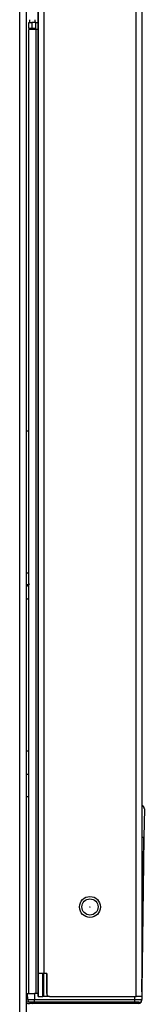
# Model space of a CAD drawing. Header units: millimetres. Extents: x 0 to 287, y 0 to 200.
# Tile 46 of 68: x 167.59 to 169.75, y 133.97 to 151.01. Entities that reach past the tile are written whole.
import ezdxf

# ---------------------------------------------------------------- set-up
doc = ezdxf.new("R2010")
doc.units = ezdxf.units.MM
doc.layers.add('130.193_BW4C_CTM', color=7, linetype='Continuous')
doc.layers.add('Défaut', color=7, linetype='Continuous')

# ---------------------------------------------------------------- blocks, each defined once
blk = doc.blocks.new('SE2')
at = {"layer": '130.193_BW4C_CTM', "color": 7, "linetype": 'Continuous'}
for p, q in [((167.59, 172.539), (167.59, 130.179)), ((167.71, 130.179), (167.71, 172.539)), ((169.61, 134.109), (169.61, 172.559)), ((169.71, 172.559), (169.71, 134.109)), ((167.91, 171.659), (167.91, 134.109)), ((167.91, 134.109), (167.91, 171.659)), ((167.91, 134.509), (167.91, 171.599)), ((167.91, 171.549), (167.91, 134.509)), ((168.008, 171.599), (168.008, 134.509)), ((167.75, 150.859), (167.75, 150.959)), ((167.75, 150.959), (167.8, 150.959)), ((167.76, 151.009), (167.76, 150.959)), ((167.87, 150.959), (167.8, 150.959)), ((167.8, 150.959), (167.8, 150.859)), ((167.86, 150.959), (167.86, 151.009)), ((167.87, 150.839), (167.87, 150.959)), ((167.87, 150.959), (167.91, 150.959)), ((167.8, 150.859), (167.75, 150.859)), ((167.75, 134.159), (167.75, 150.839)), ((167.87, 150.839), (167.75, 150.839)), ((167.76, 150.859), (167.76, 150.839)), ((167.87, 150.859), (167.8, 150.859)), ((167.86, 150.839), (167.86, 150.859)), ((167.91, 150.839), (167.87, 150.839)), ((167.87, 150.839), (167.87, 134.159)), ((167.75, 143.889), (167.71, 143.889)), ((167.71, 141.439), (167.75, 141.439)), ((167.71, 138.359), (167.75, 138.359)), ((167.71, 137.959), (167.75, 137.959)), ((167.75, 137.563), (167.71, 137.563)), ((169.754, 137.359), (169.747, 136.869)), ((169.754, 137.359), (169.753, 137.364)), ((169.71, 136.869), (169.747, 136.869)), ((169.747, 136.869), (169.712, 134.209)), ((169.712, 134.189), (169.747, 136.849)), ((169.747, 136.849), (169.747, 136.849)), ((168.008, 134.509), (167.91, 134.509)), ((167.91, 134.509), (167.91, 134.509)), ((167.99, 134.109), (167.99, 134.509)), ((168.008, 134.109), (168.008, 134.509)), ((168.06, 134.509), (168.008, 134.509)), ((168.06, 134.509), (168.06, 134.159)), ((168.06, 134.159), (168.06, 134.509)), ((167.71, 134.159), (167.727, 134.159)), ((167.727, 134.159), (167.847, 134.159)), ((167.729, 134.059), (167.727, 134.159)), ((167.91, 134.159), (167.847, 134.159)), ((167.847, 134.159), (167.849, 134.059)), ((167.91, 134.109), (167.91, 134.109)), ((167.91, 134.109), (167.99, 134.109)), ((168.008, 134.109), (167.99, 134.109)), ((168.11, 134.109), (168.008, 134.109)), ((168.11, 134.109), (169.61, 134.109)), ((169.59, 134.059), (169.591, 134.109)), ((169.71, 134.109), (169.61, 134.109)), ((169.71, 134.209), (169.712, 134.209)), ((169.712, 134.159), (169.71, 134.059)), ((169.712, 134.209), (169.712, 134.159)), ((169.712, 134.189), (169.712, 134.189)), ((167.779, 134.009), (167.712, 134.009)), ((167.809, 133.989), (167.76, 133.989)), ((167.849, 134.009), (167.779, 134.009)), ((167.879, 133.989), (167.809, 133.989)), ((167.849, 134.059), (169.59, 134.059)), ((167.849, 134.009), (167.849, 134.059)), ((169.59, 134.009), (167.849, 134.009)), ((167.879, 133.989), (167.879, 134.009)), ((169.59, 133.989), (167.879, 133.989)), ((169.59, 134.009), (169.59, 134.059)), ((169.66, 134.009), (169.59, 134.009)), ((169.59, 133.989), (169.59, 134.009)), ((169.66, 133.989), (169.59, 133.989))]:
    blk.add_line(p, q, dxfattribs=at)
for radius in [0.181, 0.14, 0.00115]:
    blk.add_circle((168.81, 135.659), radius, dxfattribs=at)
for centre, radius, start, end in [((168.153, 140.109), 1.2, 109.1245, 111.6829), ((168.153, 140.089), 1.2, 109.618, 111.6584), ((168.153, 140.309), 0.8, 120.2767, 123.654), ((169.703, 137.359), 0.05, 5.7027, 90), ((168.11, 134.159), 0.05, 180, 270), ((168.11, 134.159), 0.05, 180, 270), ((167.76, 134.689), 0.7, 265, 270), ((167.789, 135.778), 1.72, 268.0016, 271.9984), ((167.779, 134.059), 0.05, 181, 211.0402), ((167.776, 134.055), 0.0453, 176.0611, 249.4453), ((167.779, 134.059), 0.05, 248.2032, 270), ((167.809, 134.039), 0.05, 216.8699, 270), ((169.647, 135.926), 1.868, 268.2642, 271.9441), ((169.66, 134.039), 0.05, 270, 359.25), ((169.66, 134.059), 0.05, 270, 291.8404), ((169.66, 134.059), 0.05, 270, 280.4106), ((169.66, 134.059), 0.05, 280.4106, 291.8404), ((169.663, 134.055), 0.0453, 290.6171, 4.1749), ((169.665, 134.057), 0.0445, 325.8411, 338.7784), ((169.66, 134.059), 0.05, 329.0799, 359.25), ((169.66, 134.059), 0.05, 329.0799, 338.87)]:
    blk.add_arc(centre, radius, start, end, dxfattribs=at)
blk.add_ellipse((169.59, 134.039), major_axis=(0.12, -0.001), ratio=0.007271, start_param=6.065383, end_param=6.28313, dxfattribs=at)

msp = doc.modelspace()

# ---------------------------------------------------------------- block references
at = {"layer": 'Défaut'}
msp.add_blockref('SE2', (0, 0), dxfattribs=at)

doc.saveas('drawing.dxf')
